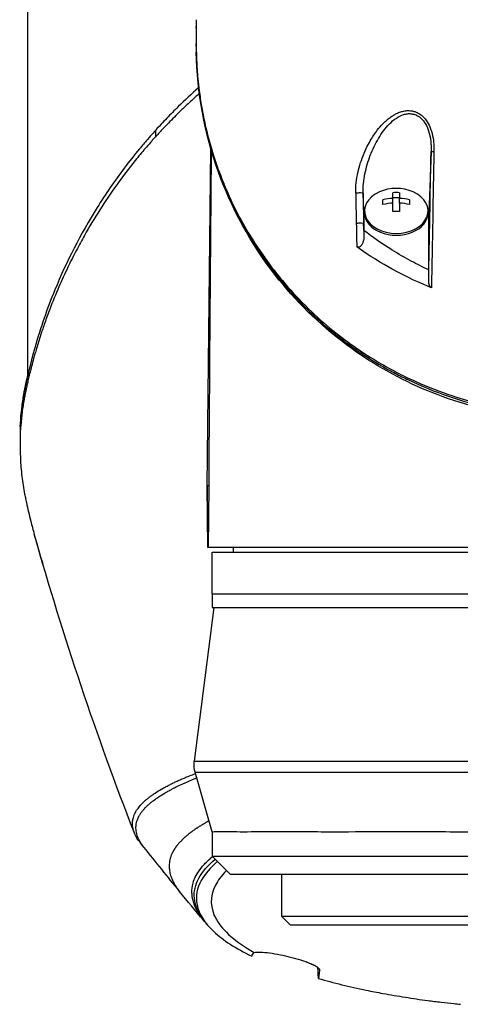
# Model space of a CAD drawing. Header units: millimetres. Extents: x 0 to 4378, y 0 to 2376.
# Tile 145 of 256: x 717 to 765, y 1950 to 2057. Entities that reach past the tile are written whole.
import ezdxf

# ---------------------------------------------------------------- set-up
doc = ezdxf.new("R2010")
doc.units = ezdxf.units.MM
doc.header["$LTSCALE"] = 0.2

# ---------------------------------------------------------------- blocks, each defined once
blk = doc.blocks.new('A$C67cfe5fe')
for p, q in [((-59, -147.58), (-59, -85.2)), ((-40.73, -109.98), (-40.73, -109.81)), ((-40.73, -111.81), (-40.73, -111.65)), ((-40.46, -116.45), (-40.47, -116.45)), ((-40.39, -117.09), (-40.39, -117.09)), ((-45.13, -121.78), (-45.13, -121.07)), ((-20.77, -121.71), (-20.77, -121.71)), ((-15.35, -121.71), (-15.35, -121.71)), ((-22.08, -122.7), (-22.08, -122.7)), ((-39.53, -159.7), (-39.13, -123.11)), ((-39.13, -123.05), (-39.13, -123.04)), ((-39.1, -123.13), (-39.1, -123.14)), ((-15.22, -123.39), (-15.47, -130.12)), ((-15.24, -124.62), (-15.24, -124.62)), ((-14.95, -125.1), (-14.95, -125.1)), ((-22.53, -130.05), (-22.61, -127.91)), ((-19.36, -128.48), (-19.36, -127.87)), ((-18.64, -127.87), (-18.64, -128.48)), ((-20.45, -129.15), (-20.45, -128.63)), ((-19.36, -128.39), (-18.64, -128.39)), ((-19.36, -128.99), (-19.36, -128.48)), ((-19.36, -129.92), (-19.36, -128.99)), ((-18.64, -128.99), (-18.64, -128.48)), ((-18.64, -128.99), (-18.64, -129.92)), ((-17.55, -128.63), (-17.55, -129.15)), ((-22.53, -130.05), (-22.53, -131.78)), ((-22.45, -130.05), (-22.45, -129.84)), ((-15.55, -130.05), (-15.55, -129.84)), ((-15.47, -136.24), (-15.47, -130.12)), ((-22.53, -131.78), (-22.55, -131.2)), ((-22.53, -131.96), (-22.53, -131.78)), ((-59.86, -154.58), (-59.86, -155.28)), ((-39.47, -166.4), (-39.53, -159.7)), ((-39.53, -159.7), (-39.47, -166.4)), ((-39.37, -159.7), (-39.53, -159.7)), ((-39.37, -159.7), (-39.43, -166.4)), ((-39.43, -166.4), (-39.47, -166.4)), ((-39.47, -166.4), (-39.47, -166.4)), ((-0.5, -166.4), (-39.43, -166.4)), ((-36.71, -166.4), (-36.72, -166.9)), ((-39, -166.9), (39, -166.9)), ((-39, -171.4), (-39, -166.9)), ((-39, -171.4), (39, -171.4)), ((-39, -171.4), (39, -171.4)), ((-39, -171.4), (-39, -172.9)), ((-38.82, -172.9), (-40.94, -189.57)), ((-39, -172.9), (39, -172.9)), ((-40.94, -189.57), (-40.94, -189.57)), ((-36.52, -189.57), (-36.52, -189.57)), ((-34.66, -189.57), (-34.66, -189.57)), ((-26.93, -189.57), (-26.93, -189.57)), ((-13.99, -189.57), (-13.99, -189.57)), ((-39, -197.25), (-40.85, -190.77)), ((-46.31, -193.9), (-46.31, -193.9)), ((-39, -197.25), (-39, -199.9)), ((-42.89, -198.84), (-42.89, -198.84)), ((-42.87, -198.81), (-42.87, -198.81)), ((-42.87, -198.81), (-42.87, -198.81)), ((-42.77, -198.69), (-42.77, -198.69)), ((-42.98, -198.96), (-42.98, -198.96)), ((-39, -199.9), (39, -199.9)), ((-37, -201.9), (-39, -199.9)), ((-39.96, -200.91), (-39.96, -200.91)), ((-39.61, -201.15), (-39.61, -201.15)), ((37, -201.9), (-37, -201.9)), ((-31.48, -201.9), (-31.48, -206.4)), ((-40.49, -202.38), (-40.49, -202.38)), ((-40.45, -202.3), (-40.45, -202.3)), ((-40.45, -202.3), (-40.45, -202.3)), ((-42.97, -203.12), (-42.97, -203.12)), ((-42.53, -203.72), (-42.53, -203.72)), ((-31.48, -206.4), (31.47, -206.4)), ((-30.48, -207.4), (-31.48, -206.4)), ((30.47, -207.4), (-30.48, -207.4)), ((-27.34, -212.23), (-27.34, -212.2)), ((-27.45, -213.16), (-27.45, -213.16))]:
    blk.add_line(p, q)
blk.add_arc((-19, -131.91), 4.52, 66.0031, 113.9969)
for centre, major_axis, ratio, start_param, end_param in [((41.88, -111.84), (-82.61, 0.01), 0.707534, 0.001903, 0.013029), ((-23.11, -127.92), (0.5, 0.009), 0.050153, 0.018543, 2.199203), ((-12.78, -174.14), (-17.5, 911.46), 0.010695, 1.519843, 1.523455), ((-19, -129.84), (-3.45, 0), 0.707116, 5.274253, 10.433711), ((-4.75, -173.72), (-17.02, 919.56), 0.018519, 1.520621, 1.524199), ((-19, -130.88), (-4.28, 0), 0.707097, 4.627603, 4.797175), ((-19, -131.65), (-4.5, 0), 0.707097, 4.792943, 5.040089), ((-19, -132.16), (4.5, 0), 0.707097, 1.65135, 1.898497), ((-19, -131.65), (-4.5, 0), 0.707097, 4.384689, 4.631835), ((-19, -132.16), (4.5, 0), 0.707097, 1.243096, 1.490243), ((-19, -130.05), (-3.45, 0), 0.707116, 0, 3.141593), ((-19, -132.93), (4.28, 0), 0.707097, 1.486011, 1.655582), ((-23.05, -131.21), (0.5, 0.009), 0.04658, 0.01854, 2.190561), ((-12.43, -175.07), (-17.88, 931.03), 0.010823, 1.523451, 1.52618), ((-19, -132.67), (-4.7, 0), 0.707107, 5.821616, 5.821671), ((-4.44, -174.47), (-17.32, 935.58), 0.018519, 1.524193, 1.52579), ((-19, -132.67), (-4.7, 0), 0.707107, 3.823518, 3.823523), ((-19, -132.67), (-4.7, 0), 0.707107, 3.714097, 3.714147), ((0, -105.26), (0, 35.29), 0.999657, 2.448888, 2.44889), ((0, -105.26), (0, 35.29), 0.999657, 2.69737, 2.697372), ((-46.01, -183.37), (-9.94, 30.2), 0.127216, 1.89198, 1.891985)]:
    blk.add_ellipse(centre, major_axis=major_axis, ratio=ratio, start_param=start_param, end_param=end_param)
for points, knots in [([(-40.72, -109.08), (-40.73, -109.43), (-40.73, -109.86), (-40.73, -110.51), (-40.73, -110.71), (-40.73, -111.15)], [-0.3053506, -0.3053506, -0.3053506, -0.3053506, -0.1855765, -0.1855765, 0, 0, 0, 0]), ([(-40.73, -111.15), (-40.73, -111.2), (-40.73, -111.26), (-40.73, -111.31), (-40.73, -111.39), (-40.73, -111.46), (-40.73, -111.54), (-40.73, -111.55), (-40.73, -111.57), (-40.73, -111.58)], [0, 0, 0, 0, 0.3844855, 0.3844855, 0.3844855, 0.8996816, 0.8996816, 0.8996816, 1, 1, 1, 1]), ([(-40.73, -111.58), (-40.73, -111.63), (-40.73, -111.67), (-40.73, -111.77), (-40.73, -111.81), (-40.73, -111.95), (-40.73, -112.04), (-40.73, -112.31), (-40.72, -112.5), (-40.71, -112.8), (-40.71, -112.92), (-40.69, -113.54), (-40.66, -114.02), (-40.61, -114.84), (-40.58, -115.16), (-40.51, -115.92), (-40.46, -116.35), (-40.33, -117.36), (-40.24, -117.94), (-40.01, -119.28), (-39.85, -120.04), (-39.44, -121.82), (-39.16, -122.83), (-38.66, -124.41), (-38.46, -124.98), (-38.01, -126.2), (-37.75, -126.85), (-37.33, -127.83), (-37.18, -128.17), (-36.66, -129.29), (-36.27, -130.07), (-35.38, -131.7), (-34.86, -132.57), (-33.68, -134.39), (-33, -135.35), (-31.89, -136.79), (-31.48, -137.28), (-30.28, -138.69), (-29.44, -139.58), (-27.7, -141.27), (-26.82, -142.05), (-25.07, -143.48), (-24.22, -144.12), (-22.55, -145.27), (-21.74, -145.79), (-19.44, -147.14), (-17.89, -147.93), (-15.04, -149.16), (-13.78, -149.63), (-11.49, -150.36), (-10.49, -150.63), (-8.72, -151.05), (-7.94, -151.21), (-5.99, -151.55), (-4.81, -151.71), (-3.01, -151.87), (-2.41, -151.91), (-1.51, -151.95), (-1.21, -151.96), (-0.75, -151.97), (-0.6, -151.97), (-0.38, -151.97), (-0.3, -151.97), (-0.19, -151.97), (-0.15, -151.97), (-0.08, -151.97), (-0.04, -151.97), (0, -151.97)], [-7.729592, -7.729592, -7.729592, -7.729592, -7.71044, -7.71044, -7.69072, -7.69072, -7.65201, -7.65201, -7.574312, -7.574312, -7.522506, -7.522506, -7.315221, -7.315221, -7.177151, -7.177151, -6.993063, -6.993063, -6.7477, -6.7477, -6.420577, -6.420577, -5.984557, -5.984557, -5.735856, -5.735856, -5.451942, -5.451942, -5.300422, -5.300422, -4.9539, -4.9539, -4.557704, -4.557704, -4.105179, -4.105179, -3.863816, -3.863816, -3.40942, -3.40942, -2.98401, -2.98401, -2.611687, -2.611687, -2.28576, -2.28576, -1.715015, -1.715015, -1.28633, -1.28633, -0.964845, -0.964845, -0.723574, -0.723574, -0.36177, -0.36177, -0.180858, -0.180858, -0.090444, -0.090444, -0.045229, -0.045229, -0.022617, -0.022617, -0.011309, -0.011309, -0.000001, -0.000001, -0.000001, -0.000001]), ([(-40.72, -112.59), (-40.64, -117.19), (-39.77, -121.67), (-38.18, -125.9), (-36.53, -130.3), (-34.11, -134.44), (-30.92, -138.12), (-30.87, -138.18), (-30.8, -138.25), (-30.77, -138.29), (-30.74, -138.33), (-30.71, -138.37), (-30.67, -138.4), (-29.77, -139.43), (-28.45, -140.84), (-26.49, -142.5), (-26.03, -142.89), (-25.54, -143.29), (-25.01, -143.7), (-24.36, -144.2), (-23.64, -144.72), (-22.85, -145.25), (-22.14, -145.72), (-21.38, -146.2), (-20.55, -146.68), (-20.14, -146.92), (-19.71, -147.16), (-19.26, -147.4), (-19.04, -147.51), (-18.81, -147.63), (-18.58, -147.75), (-18.35, -147.87), (-18.09, -147.99), (-17.87, -148.1), (-17.84, -148.12), (-17.8, -148.13), (-17.76, -148.15), (-14.78, -149.58), (-11.82, -150.55), (-9.1, -151.16), (-8.72, -151.25), (-8.34, -151.33), (-7.96, -151.4), (-6.71, -151.65), (-5.51, -151.83), (-4.38, -151.95), (-2.76, -152.12), (-1.3, -152.17), (0, -152.18)], [0, 0, 0, 0, 0.2431558, 0.2431558, 0.2431558, 0.4960937, 0.4960937, 0.4960937, 0.4998798, 0.4998798, 0.4998798, 0.5044509, 0.5044509, 0.5044509, 0.625, 0.625, 0.625, 0.6529348, 0.6529348, 0.6529348, 0.6875, 0.6875, 0.6875, 0.71875, 0.71875, 0.71875, 0.734375, 0.734375, 0.734375, 0.7421875, 0.7421875, 0.7421875, 0.75, 0.75, 0.75, 0.7513839, 0.7513839, 0.7513839, 0.8597114, 0.8597114, 0.8597114, 0.875, 0.875, 0.875, 0.9263298, 0.9263298, 0.9263298, 0.9999995, 0.9999995, 0.9999995, 0.9999995]), ([(0, -152.47), (-2.25, -152.45), (-4.51, -152.28), (-10.01, -151.37), (-13.22, -150.4), (-19.17, -147.84), (-21.95, -146.2), (-27.42, -142.13), (-29.99, -139.55), (-34.86, -133.34), (-36.9, -129.53), (-39.85, -121.39), (-40.64, -116.98), (-40.72, -112.6)], [0.000002, 0.000002, 0.000002, 0.000002, 0.674384, 0.674384, 1.694347, 1.694347, 2.755885, 2.755885, 4.060099, 4.060099, 5.739789, 5.739789, 7.576423, 7.576423, 7.576423, 7.576423]), ([(-40.47, -116.46), (-41.23, -117.13), (-41.96, -117.81), (-43.1, -118.93), (-43.51, -119.35), (-44.13, -119.99), (-44.34, -120.21), (-44.87, -120.78), (-45.11, -121.05), (-45.13, -121.07)], [4.7616485, 4.7616485, 4.7616485, 4.7616485, 5.1281714, 5.1281714, 5.349223, 5.349223, 5.4595255, 5.4595255, 5.6414774, 5.6414774, 5.6414774, 5.6414774]), ([(-40.39, -117.09), (-40.47, -117.16), (-40.54, -117.23), (-40.82, -117.48), (-41.02, -117.66), (-41.39, -118), (-41.56, -118.16), (-42.03, -118.6), (-42.33, -118.88), (-43.05, -119.59), (-43.48, -120.02), (-44.11, -120.68), (-44.32, -120.9), (-44.63, -121.23), (-44.73, -121.34), (-44.9, -121.52), (-45.11, -121.76), (-45.13, -121.78)], [-0.2412451, -0.2412451, -0.2412451, -0.2412451, -0.2301745, -0.2301745, -0.2006975, -0.2006975, -0.1749212, -0.1749212, -0.1298113, -0.1298113, -0.0619841, -0.0619841, -0.028133, -0.028133, -0.0112076, -0.0112076, -0.0000006, -0.0000006, -0.0000006, -0.0000006]), ([(-23.4, -127.91), (-23.41, -127.54), (-23.39, -127.16), (-23.35, -126.78), (-23.3, -126.4), (-23.24, -126.02), (-23.16, -125.67), (-23.16, -125.66), (-23.15, -125.65), (-23.15, -125.63), (-23.07, -125.29), (-22.98, -124.94), (-22.87, -124.6), (-22.76, -124.26), (-22.64, -123.94), (-22.51, -123.63), (-22.5, -123.61), (-22.49, -123.59), (-22.48, -123.57), (-22.34, -123.23), (-22.19, -122.9), (-22.02, -122.59), (-21.89, -122.35), (-21.76, -122.12), (-21.61, -121.89), (-21.57, -121.81), (-21.52, -121.73), (-21.47, -121.66), (-21.33, -121.46), (-21.2, -121.26), (-21.06, -121.08), (-20.87, -120.84), (-20.69, -120.63), (-20.47, -120.4), (-20.34, -120.27), (-20.23, -120.16), (-20.1, -120.05), (-20, -119.96), (-19.9, -119.87), (-19.78, -119.77), (-19.64, -119.67), (-19.51, -119.58), (-19.38, -119.5), (-19.34, -119.47), (-19.31, -119.45), (-19.28, -119.43), (-19.19, -119.38), (-19.1, -119.33), (-18.99, -119.27), (-18.83, -119.2), (-18.68, -119.13), (-18.52, -119.08), (-18.46, -119.06), (-18.4, -119.05), (-18.34, -119.03), (-18.26, -119.01), (-18.17, -118.99), (-18.06, -118.97), (-17.99, -118.96), (-17.91, -118.96), (-17.84, -118.95), (-17.67, -118.94), (-17.5, -118.95), (-17.33, -118.97), (-17.23, -118.99), (-17.12, -119.02), (-17, -119.05), (-16.95, -119.07), (-16.89, -119.09), (-16.84, -119.11), (-16.68, -119.18), (-16.53, -119.26), (-16.38, -119.36), (-16.24, -119.47), (-16.1, -119.59), (-15.98, -119.72), (-15.97, -119.73), (-15.96, -119.74), (-15.96, -119.75), (-15.85, -119.87), (-15.74, -120.01), (-15.65, -120.16), (-15.49, -120.4), (-15.37, -120.67), (-15.28, -120.91), (-15.25, -120.99), (-15.22, -121.08), (-15.19, -121.17), (-15.09, -121.49), (-15.01, -121.85), (-14.97, -122.17), (-14.97, -122.2), (-14.96, -122.23), (-14.96, -122.26), (-14.95, -122.36), (-14.94, -122.45), (-14.93, -122.54), (-14.93, -122.63), (-14.92, -122.71), (-14.92, -122.79), (-14.92, -122.8), (-14.92, -122.81), (-14.92, -122.82), (-14.91, -123), (-14.91, -123.17), (-14.92, -123.39)], [0, 0, 0, 0, 0.06061, 0.06061, 0.06061, 0.122541, 0.122541, 0.122541, 0.125, 0.125, 0.125, 0.18804, 0.18804, 0.18804, 0.25, 0.25, 0.25, 0.254168, 0.254168, 0.254168, 0.323919, 0.323919, 0.323919, 0.375, 0.375, 0.375, 0.39207, 0.39207, 0.39207, 0.4375, 0.4375, 0.4375, 0.5, 0.5, 0.5, 0.533908, 0.533908, 0.533908, 0.5625, 0.5625, 0.5625, 0.59375, 0.59375, 0.59375, 0.602455, 0.602455, 0.602455, 0.625, 0.625, 0.625, 0.65625, 0.65625, 0.65625, 0.669312, 0.669312, 0.669312, 0.6875, 0.6875, 0.6875, 0.700546, 0.700546, 0.700546, 0.731289, 0.731289, 0.731289, 0.75, 0.75, 0.75, 0.759109, 0.759109, 0.759109, 0.785061, 0.785061, 0.785061, 0.81088, 0.81088, 0.81088, 0.8125, 0.8125, 0.8125, 0.835978, 0.835978, 0.835978, 0.875, 0.875, 0.875, 0.888263, 0.888263, 0.888263, 0.9375, 0.9375, 0.9375, 0.942362, 0.942362, 0.942362, 0.956225, 0.956225, 0.956225, 0.96875, 0.96875, 0.96875, 0.970886, 0.970886, 0.970886, 1, 1, 1, 1]), ([(-22.61, -127.91), (-22.62, -127.56), (-22.6, -127.21), (-22.56, -126.86), (-22.53, -126.51), (-22.47, -126.16), (-22.4, -125.81), (-22.33, -125.46), (-22.25, -125.12), (-22.15, -124.79), (-22.05, -124.45), (-21.94, -124.13), (-21.82, -123.8), (-21.69, -123.48), (-21.56, -123.17), (-21.41, -122.86), (-21.26, -122.56), (-21.1, -122.25), (-20.93, -121.97), (-20.59, -121.39), (-20.2, -120.86), (-19.74, -120.4), (-19.52, -120.17), (-19.28, -119.96), (-19.02, -119.79), (-18.76, -119.61), (-18.49, -119.47), (-18.2, -119.38), (-18.06, -119.34), (-17.91, -119.3), (-17.77, -119.29), (-17.62, -119.27), (-17.47, -119.28), (-17.32, -119.3), (-17.18, -119.32), (-17.03, -119.35), (-16.89, -119.41), (-16.75, -119.47), (-16.61, -119.54), (-16.49, -119.64), (-16.36, -119.73), (-16.24, -119.84), (-16.14, -119.96), (-16.03, -120.08), (-15.94, -120.22), (-15.85, -120.36), (-15.68, -120.65), (-15.55, -120.96), (-15.45, -121.3), (-15.35, -121.63), (-15.29, -121.98), (-15.26, -122.32), (-15.25, -122.41), (-15.24, -122.5), (-15.23, -122.59), (-15.23, -122.67), (-15.22, -122.76), (-15.22, -122.84)], [0, 0, 0, 0, 0.064564, 0.064564, 0.064564, 0.129128, 0.129128, 0.129128, 0.193692, 0.193692, 0.193692, 0.258256, 0.258256, 0.258256, 0.32282, 0.32282, 0.32282, 0.387384, 0.387384, 0.387384, 0.516513, 0.516513, 0.516513, 0.581077, 0.581077, 0.581077, 0.645641, 0.645641, 0.645641, 0.677923, 0.677923, 0.677923, 0.710205, 0.710205, 0.710205, 0.742487, 0.742487, 0.742487, 0.774769, 0.774769, 0.774769, 0.807051, 0.807051, 0.807051, 0.839333, 0.839333, 0.839333, 0.903897, 0.903897, 0.903897, 0.968461, 0.968461, 0.968461, 0.984602, 0.984602, 0.984602, 1, 1, 1, 1]), ([(-45.13, -121.78), (-45.15, -121.8), (-45.36, -122.03), (-45.52, -122.2), (-45.61, -122.31), (-45.89, -122.63), (-46.08, -122.85), (-46.63, -123.49), (-46.99, -123.92), (-48.04, -125.23), (-48.72, -126.12), (-50.65, -128.8), (-51.82, -130.64), (-53.17, -133.03), (-53.46, -133.57), (-54.06, -134.72), (-54.37, -135.34), (-55.01, -136.66), (-55.33, -137.37), (-55.99, -138.88), (-56.32, -139.7), (-56.82, -141.01), (-57, -141.5), (-57.33, -142.43), (-57.48, -142.87), (-57.78, -143.8), (-57.93, -144.28), (-58.13, -144.96), (-58.18, -145.15), (-58.29, -145.52), (-58.34, -145.7), (-58.47, -146.17), (-58.54, -146.44), (-58.67, -146.94), (-58.73, -147.15), (-58.83, -147.58), (-58.88, -147.79), (-58.96, -148.11), (-58.98, -148.21), (-59.04, -148.46), (-59.08, -148.62), (-59.12, -148.83), (-59.13, -148.88), (-59.15, -148.97), (-59.16, -149.02), (-59.18, -149.1), (-59.19, -149.13), (-59.2, -149.2), (-59.21, -149.25), (-59.24, -149.37), (-59.25, -149.44), (-59.29, -149.62), (-59.31, -149.72), (-59.36, -149.99), (-59.39, -150.15), (-59.45, -150.46), (-59.48, -150.63), (-59.58, -151.28), (-59.65, -151.77), (-59.86, -153.72), (-59.9, -155.19), (-59.79, -157.33), (-59.74, -158), (-59.58, -159.31), (-59.48, -159.95), (-59.33, -160.76), (-59.29, -160.93), (-59.25, -161.15), (-59.24, -161.2), (-59.21, -161.33), (-59.19, -161.42), (-59.03, -162.17), (-58.87, -162.84), (-58.57, -164.01), (-58.44, -164.48), (-58.31, -164.95)], [-8.505803, -8.505803, -8.505803, -8.505803, -8.494785, -8.494785, -8.478063, -8.478063, -8.444627, -8.444627, -8.377752, -8.377752, -8.243883, -8.243883, -7.976301, -7.976301, -7.899894, -7.899894, -7.812617, -7.812617, -7.713811, -7.713811, -7.601206, -7.601206, -7.533204, -7.533204, -7.472897, -7.472897, -7.406802, -7.406802, -7.380659, -7.380659, -7.356701, -7.356701, -7.315971, -7.315971, -7.284981, -7.284981, -7.253286, -7.253286, -7.239037, -7.239037, -7.215436, -7.215436, -7.206289, -7.206289, -7.198131, -7.198131, -7.189482, -7.189482, -7.169747, -7.169747, -7.137337, -7.137337, -7.092372, -7.092372, -7.023785, -7.023785, -6.954937, -6.954937, -6.744242, -6.744242, -6.117798, -6.117798, -5.832068, -5.832068, -5.558694, -5.558694, -5.484409, -5.484409, -5.462186, -5.462186, -5.424226, -5.424226, -5.133135, -5.133135, -4.933815, -4.933815, -4.933815, -4.933815]), ([(-45.13, -121.07), (-45.17, -121.12), (-45.54, -121.52), (-46.32, -122.42), (-46.61, -122.76), (-47.46, -123.79), (-48.01, -124.48), (-49.59, -126.59), (-50.58, -128.02), (-53.3, -132.37), (-54.83, -135.37), (-56.92, -140.46), (-57.63, -142.52), (-58.81, -146.63), (-59.13, -148.16), (-59.26, -148.77), (-59.28, -148.87), (-59.37, -149.3), (-59.43, -149.62), (-59.69, -151.24), (-59.82, -152.54), (-59.86, -154.09), (-59.86, -154.33), (-59.86, -154.58)], [0.000001, 0.000001, 0.000001, 0.000001, 0.0209992, 0.0209992, 0.0336204, 0.0336204, 0.0588534, 0.0588534, 0.10929, 0.10929, 0.2101393, 0.2101393, 0.2773865, 0.2773865, 0.3432593, 0.3432593, 0.3572552, 0.3572552, 0.400141, 0.400141, 0.5721057, 0.5721057, 0.60461, 0.60461, 0.60461, 0.60461]), ([(-15.47, -130.12), (-15.47, -130.04), (-15.47, -129.95), (-15.48, -129.86), (-15.5, -129.69), (-15.54, -129.53), (-15.61, -129.36), (-15.62, -129.33), (-15.63, -129.31), (-15.64, -129.28)], [0.0000002, 0.0000002, 0.0000002, 0.0000002, 0.0322579, 0.0322579, 0.0322579, 0.096774, 0.096774, 0.096774, 0.1079886, 0.1079886, 0.1079886, 0.1079886]), ([(-15.47, -136.24), (-16.12, -135.94), (-16.76, -135.63), (-17.37, -135.29), (-18.08, -134.91), (-18.77, -134.51), (-19.44, -134.09), (-19.46, -134.08), (-19.48, -134.07), (-19.5, -134.06), (-20.56, -133.4), (-21.57, -132.7), (-22.53, -131.96)], [0.0000092, 0.0000092, 0.0000092, 0.0000092, 0.2496691, 0.2496691, 0.2496691, 0.5366951, 0.5366951, 0.5366951, 0.5448948, 0.5448948, 0.5448948, 1, 1, 1, 1]), ([(-22.53, -131.96), (-22.53, -132.08), (-22.53, -132.21), (-22.53, -132.45), (-22.53, -132.57), (-22.53, -132.69)], [-0.08689932, -0.08689932, -0.08689932, -0.08689932, -0.04352603, -0.04352603, -0.00023242, -0.00023242, -0.00023242, -0.00023242]), ([(-22.53, -132.69), (-22.53, -132.8), (-22.54, -132.92), (-22.59, -133.16), (-22.63, -133.28), (-22.73, -133.49), (-22.78, -133.57), (-22.88, -133.67), (-22.92, -133.71), (-23.01, -133.76), (-23.05, -133.77), (-23.12, -133.78), (-23.16, -133.78), (-23.21, -133.78), (-23.23, -133.77), (-23.26, -133.76), (-23.28, -133.75), (-23.3, -133.74)], [0.000232, 0.000232, 0.000232, 0.000232, 0.0359808, 0.0359808, 0.0704873, 0.0704873, 0.0988763, 0.0988763, 0.1227668, 0.1227668, 0.1415958, 0.1415958, 0.1576899, 0.1576899, 0.1672569, 0.1672569, 0.176809, 0.176809, 0.176809, 0.176809]), ([(-15.18, -138.18), (-16.29, -137.74), (-17.8, -137.06), (-20.55, -135.55), (-21.91, -134.74), (-23.3, -133.74)], [0.0000029, 0.0000029, 0.0000029, 0.0000029, 0.3832328, 0.3832328, 0.6375563, 0.6375563, 0.6375563, 0.6375563]), ([(-15.48, -137.49), (-15.48, -137.28), (-15.48, -137.07), (-15.47, -136.66), (-15.47, -136.45), (-15.47, -136.24)], [-0.1435857, -0.1435857, -0.1435857, -0.1435857, -0.0718018, -0.0718018, -0.0000074, -0.0000074, -0.0000074, -0.0000074]), ([(-15.18, -138.18), (-15.21, -138.17), (-15.23, -138.15), (-15.27, -138.11), (-15.3, -138.09), (-15.35, -138.01), (-15.39, -137.95), (-15.46, -137.76), (-15.48, -137.62), (-15.48, -137.49)], [0, 0, 0, 0, 0.00895126, 0.00895126, 0.01944765, 0.01944765, 0.04220813, 0.04220813, 0.0762287, 0.0762287, 0.0762287, 0.0762287]), ([(-59.83, -153.24), (-59.81, -152.76), (-59.77, -152.29), (-59.7, -151.57), (-59.67, -151.31), (-59.58, -150.56), (-59.5, -150.06), (-59.39, -149.4), (-59.36, -149.25), (-59.31, -148.99), (-59.28, -148.88), (-59.24, -148.67), (-59.22, -148.57), (-59.17, -148.36), (-59.15, -148.25), (-59.09, -147.96), (-59.04, -147.77), (-59, -147.58)], [0.38122644, 0.38122644, 0.38122644, 0.38122644, 0.39286132, 0.39286132, 0.39920609, 0.39920609, 0.41157418, 0.41157418, 0.41534345, 0.41534345, 0.41813977, 0.41813977, 0.42071377, 0.42071377, 0.42314411, 0.42314411, 0.42758725, 0.42758725, 0.42758725, 0.42758725]), ([(-40.85, -190.77), (-40.94, -190.45), (-40.98, -190.12), (-40.96, -189.72), (-40.95, -189.64), (-40.94, -189.57)], [0, 0, 0, 0, 0.0981981, 0.0981981, 0.1210621, 0.1210621, 0.1210621, 0.1210621]), ([(-40.94, -189.57), (-40.94, -189.57), (-40.94, -189.57), (-40.93, -189.57), (-40.89, -189.57), (-40.65, -189.57), (-40.23, -189.57), (-39.8, -189.57), (-39.18, -189.57), (-38.4, -189.57), (-37.61, -189.57), (-36.65, -189.57), (-35.52, -189.57), (-34.39, -189.57), (-33.08, -189.57), (-31.64, -189.57), (-30.2, -189.57), (-28.62, -189.57), (-26.91, -189.57), (-25.19, -189.57), (-23.33, -189.57), (-21.4, -189.57), (-18, -189.57), (-14.3, -189.57), (-10.42, -189.57)], [-0.5034941, -0.5034941, -0.5034941, -0.5034941, -0.4959406, -0.4959406, -0.4959406, -0.4320026, -0.4320026, -0.4320026, -0.3680646, -0.3680646, -0.3680646, -0.3041266, -0.3041266, -0.3041266, -0.2401886, -0.2401886, -0.2401886, -0.1762506, -0.1762506, -0.1762506, -0.1123126, -0.1123126, -0.1123126, 0, 0, 0, 0]), ([(-46.81, -198.42), (-46.88, -198.33), (-46.95, -198.24), (-47.02, -198.15), (-47.22, -197.86), (-47.37, -197.58), (-47.48, -197.29), (-47.52, -197.16), (-47.56, -197.03), (-47.59, -196.9), (-47.6, -196.87), (-47.64, -196.71), (-47.65, -196.43), (-47.65, -196.36), (-47.65, -196.29), (-47.64, -196.21), (-47.64, -196.14), (-47.63, -196.07), (-47.62, -196), (-47.6, -195.87), (-47.57, -195.72), (-47.52, -195.57), (-47.5, -195.53), (-47.49, -195.49), (-47.47, -195.46), (-47.46, -195.42), (-47.45, -195.39), (-47.43, -195.35), (-47.42, -195.32), (-47.4, -195.28), (-47.38, -195.24), (-47.36, -195.21), (-47.35, -195.17), (-47.33, -195.14), (-47.32, -195.12), (-47.31, -195.11), (-47.3, -195.1), (-47.29, -195.07), (-47.28, -195.05), (-47.27, -195.03), (-47.24, -195), (-47.22, -194.96), (-47.2, -194.92), (-47.15, -194.85), (-47.11, -194.78), (-47.05, -194.71), (-47, -194.64), (-46.95, -194.57), (-46.89, -194.5), (-46.83, -194.43), (-46.77, -194.36), (-46.7, -194.29), (-46.64, -194.22), (-46.57, -194.15), (-46.5, -194.08), (-46.42, -194.01), (-46.35, -193.94), (-46.27, -193.87), (-46.23, -193.83), (-46.19, -193.8), (-46.15, -193.76), (-46.11, -193.73), (-46.07, -193.69), (-46.02, -193.66), (-45.93, -193.59), (-45.85, -193.52), (-45.76, -193.45), (-45.66, -193.38), (-45.57, -193.31), (-45.47, -193.25), (-45.37, -193.17), (-45.27, -193.1), (-45.17, -193.04), (-44.92, -192.88), (-44.7, -192.74), (-44.52, -192.63), (-44.48, -192.61), (-44.44, -192.59), (-44.41, -192.57), (-44.35, -192.53), (-44.29, -192.5), (-44.23, -192.47), (-44.21, -192.46), (-44.19, -192.45), (-44.16, -192.43), (-44.1, -192.4), (-44.04, -192.37), (-43.98, -192.33), (-43.92, -192.3), (-43.86, -192.27), (-43.79, -192.23), (-43.73, -192.2), (-43.67, -192.17), (-43.6, -192.14), (-43.54, -192.1), (-43.47, -192.07), (-43.41, -192.04), (-43.27, -191.97), (-43.14, -191.91), (-43, -191.84), (-42.86, -191.78), (-42.73, -191.71), (-42.58, -191.65), (-42.43, -191.58), (-42.28, -191.51), (-42.14, -191.46), (-42, -191.4), (-41.89, -191.35), (-41.77, -191.3), (-41.56, -191.22), (-41.35, -191.13), (-41.13, -191.05), (-41.04, -191.01), (-40.93, -190.97), (-40.81, -190.93)], [0.2611024, 0.2611024, 0.2611024, 0.2611024, 0.2722194, 0.2722194, 0.2722194, 0.3061939, 0.3061939, 0.3061939, 0.3214286, 0.3214286, 0.3214286, 0.3561007, 0.3561007, 0.3561007, 0.3640242, 0.3640242, 0.3640242, 0.3707908, 0.3707908, 0.3707908, 0.3822485, 0.3822485, 0.3822485, 0.384892, 0.384892, 0.384892, 0.3872793, 0.3872793, 0.3872793, 0.389664, 0.389664, 0.389664, 0.3919728, 0.3919728, 0.3919728, 0.3928571, 0.3928571, 0.3928571, 0.3950633, 0.3950633, 0.3950633, 0.39875, 0.39875, 0.39875, 0.4063746, 0.4063746, 0.4063746, 0.4143757, 0.4143757, 0.4143757, 0.4228152, 0.4228152, 0.4228152, 0.4317742, 0.4317742, 0.4317742, 0.4413625, 0.4413625, 0.4413625, 0.4464286, 0.4464286, 0.4464286, 0.4493381, 0.4493381, 0.4493381, 0.4554945, 0.4554945, 0.4554945, 0.4622248, 0.4622248, 0.4622248, 0.4697277, 0.4697277, 0.4697277, 0.4888334, 0.4888334, 0.4888334, 0.492689, 0.492689, 0.492689, 0.5, 0.5, 0.5, 0.5015459, 0.5015459, 0.5015459, 0.5055212, 0.5055212, 0.5055212, 0.5094966, 0.5094966, 0.5094966, 0.5134719, 0.5134719, 0.5134719, 0.5174473, 0.5174473, 0.5174473, 0.525398, 0.525398, 0.525398, 0.5333487, 0.5333487, 0.5333487, 0.5412994, 0.5412994, 0.5412994, 0.5492501, 0.5492501, 0.5492501, 0.5625, 0.5625, 0.5625, 0.5721056, 0.5721056, 0.5721056, 0.5721056]), ([(-40.85, -190.77), (-40.85, -190.77), (-40.85, -190.77), (-40.84, -190.77), (-40.83, -190.77), (-40.79, -190.77), (-40.74, -190.77), (-40.46, -190.77), (-39.64, -190.77), (-38.91, -190.77), (-38.72, -190.77), (-38.54, -190.77), (-38.37, -190.77), (-37.8, -190.77), (-37.23, -190.77), (-36.76, -190.77), (-36.19, -190.77), (-35.77, -190.77), (-35.56, -190.77), (-34.04, -190.77), (-32.76, -190.77), (-32.15, -190.77), (-31.97, -190.77), (-31.84, -190.77), (-31.78, -190.77), (-31.3, -190.77), (-30.59, -190.77), (-29.57, -190.77), (-28.24, -190.77), (-27.38, -190.77), (-27.15, -190.77), (-27.02, -190.77), (-26.89, -190.77), (-26.76, -190.77), (-25.19, -190.77), (-23.51, -190.77), (-21.77, -190.77), (-20.22, -190.77), (-18.25, -190.77), (-15.83, -190.77), (-15.03, -190.77), (-13.97, -190.77), (-12.63, -190.77), (-11.69, -190.77), (-10.62, -190.77), (-9.41, -190.77)], [-0.5075968, -0.5075968, -0.5075968, -0.5075968, -0.5, -0.5, -0.5, -0.4848641, -0.4848641, -0.4848641, -0.3973591, -0.3973591, -0.3973591, -0.375, -0.375, -0.375, -0.3465594, -0.3465594, -0.3465594, -0.3125, -0.3125, -0.3125, -0.2645883, -0.2645883, -0.2645883, -0.25, -0.25, -0.25, -0.21875, -0.21875, -0.21875, -0.1875, -0.1875, -0.1875, -0.1826751, -0.1826751, -0.1826751, -0.125, -0.125, -0.125, -0.0625, -0.0625, -0.0625, -0.0258077, -0.0258077, -0.0258077, 0, 0, 0, 0]), ([(-46.42, -198.91), (-46.55, -198.75), (-46.64, -198.62), (-46.71, -198.51), (-46.85, -198.3), (-46.95, -198.11), (-47.02, -197.95), (-47.2, -197.53), (-47.22, -197.31), (-47.22, -197.3), (-47.26, -197.1), (-47.28, -196.9), (-47.27, -196.7), (-47.27, -196.63), (-47.26, -196.56), (-47.25, -196.49), (-47.25, -196.46), (-47.24, -196.43), (-47.24, -196.39), (-47.22, -196.28), (-47.19, -196.18), (-47.16, -196.08), (-47.11, -195.91), (-47.05, -195.78), (-47.01, -195.68), (-46.99, -195.65), (-46.98, -195.62), (-46.96, -195.59), (-46.94, -195.55), (-46.91, -195.51), (-46.89, -195.46), (-46.87, -195.42), (-46.84, -195.38), (-46.82, -195.34), (-46.79, -195.31), (-46.77, -195.27), (-46.74, -195.23), (-46.68, -195.15), (-46.63, -195.07), (-46.56, -194.99), (-46.5, -194.91), (-46.43, -194.83), (-46.36, -194.75), (-46.29, -194.67), (-46.22, -194.59), (-46.14, -194.51), (-46.06, -194.44), (-45.97, -194.36), (-45.89, -194.28), (-45.85, -194.25), (-45.81, -194.22), (-45.78, -194.18), (-45.76, -194.17), (-45.71, -194.12), (-45.61, -194.05), (-45.57, -194.01), (-45.52, -193.98), (-45.47, -193.93), (-45.42, -193.9), (-45.37, -193.86), (-45.31, -193.82), (-45.22, -193.75), (-45.12, -193.67), (-44.99, -193.59), (-44.89, -193.52), (-44.78, -193.44), (-44.65, -193.36), (-44.54, -193.29), (-44.42, -193.21), (-44.29, -193.13), (-44.17, -193.06), (-44.04, -192.98), (-43.9, -192.91), (-43.84, -192.87), (-43.77, -192.83), (-43.7, -192.79), (-43.64, -192.76), (-43.57, -192.72), (-43.5, -192.68), (-43.4, -192.63), (-43.3, -192.57), (-43.19, -192.52), (-43.15, -192.5), (-43.11, -192.48), (-43.07, -192.46), (-43.01, -192.43), (-42.93, -192.39), (-42.85, -192.35), (-42.78, -192.32), (-42.71, -192.28), (-42.63, -192.24), (-42.36, -192.12), (-42.05, -191.97), (-41.67, -191.81), (-41.38, -191.69), (-41.04, -191.55), (-40.67, -191.41)], [-0.7598154, -0.7598154, -0.7598154, -0.7598154, -0.7397959, -0.7397959, -0.7397959, -0.7270957, -0.7270957, -0.7270957, -0.6938776, -0.6938776, -0.6938776, -0.6711853, -0.6711853, -0.6711853, -0.6632653, -0.6632653, -0.6632653, -0.660435, -0.660435, -0.660435, -0.6505867, -0.6505867, -0.6505867, -0.6326531, -0.6326531, -0.6326531, -0.6289844, -0.6289844, -0.6289844, -0.6238469, -0.6238469, -0.6238469, -0.6187644, -0.6187644, -0.6187644, -0.613735, -0.613735, -0.613735, -0.6038292, -0.6038292, -0.6038292, -0.5941176, -0.5941176, -0.5941176, -0.5845891, -0.5845891, -0.5845891, -0.5752338, -0.5752338, -0.5752338, -0.5714286, -0.5714286, -0.5714286, -0.5537049, -0.5537049, -0.5537049, -0.546114, -0.546114, -0.546114, -0.5401196, -0.5401196, -0.5401196, -0.5304683, -0.5304683, -0.5304683, -0.5225505, -0.5225505, -0.5225505, -0.515673, -0.515673, -0.515673, -0.5095094, -0.5095094, -0.5095094, -0.5066344, -0.5066344, -0.5066344, -0.5038748, -0.5038748, -0.5038748, -0.5, -0.5, -0.5, -0.4956655, -0.4956655, -0.4956655, -0.4883425, -0.4883425, -0.4883425, -0.4818339, -0.4818339, -0.4818339, -0.4605542, -0.4605542, -0.4605542, -0.4441475, -0.4441475, -0.4441475, -0.4441475]), ([(-39.34, -196.07), (-39.37, -196.09), (-39.49, -196.15), (-39.63, -196.23), (-39.77, -196.31), (-39.88, -196.38), (-39.99, -196.44), (-40.09, -196.5), (-40.19, -196.56), (-40.29, -196.62), (-40.39, -196.69), (-40.49, -196.75), (-40.58, -196.81), (-40.77, -196.94), (-40.99, -197.08), (-41.22, -197.25), (-41.39, -197.38), (-41.53, -197.49), (-41.63, -197.57), (-41.71, -197.64), (-41.79, -197.7), (-41.86, -197.77), (-41.93, -197.82), (-41.99, -197.88), (-42.07, -197.95), (-42.17, -198.04), (-42.26, -198.13), (-42.34, -198.22), (-42.42, -198.29), (-42.49, -198.37), (-42.57, -198.45), (-42.65, -198.54), (-42.71, -198.62), (-42.78, -198.7), (-42.84, -198.77), (-42.89, -198.84), (-42.93, -198.89), (-42.97, -198.95), (-43.01, -199.01), (-43.05, -199.07), (-43.1, -199.14), (-43.14, -199.2), (-43.18, -199.27), (-43.22, -199.34), (-43.26, -199.42), (-43.31, -199.5), (-43.35, -199.6), (-43.4, -199.71), (-43.46, -199.83), (-43.5, -199.96), (-43.54, -200.1), (-43.58, -200.24), (-43.61, -200.37), (-43.64, -200.55), (-43.66, -200.77), (-43.67, -201.05), (-43.65, -201.32), (-43.61, -201.59), (-43.53, -201.95), (-43.39, -202.35), (-43.2, -202.72), (-43.06, -202.97), (-42.96, -203.13), (-42.88, -203.26), (-42.81, -203.36), (-42.74, -203.45), (-42.67, -203.55), (-42.59, -203.65), (-42.55, -203.7), (-42.53, -203.72)], [4.893266, 4.893266, 4.893266, 4.893266, 4.919017, 4.970333, 4.995991, 5.021661, 5.047334, 5.073, 5.098649, 5.124305, 5.149964, 5.175621, 5.201274, 5.226926, 5.329539, 5.38084, 5.432135, 5.483441, 5.50909, 5.534736, 5.560385, 5.586037, 5.611685, 5.628685, 5.655602, 5.691681, 5.736923, 5.762978, 5.791319, 5.821949, 5.854877, 5.890095, 5.927601, 5.947216, 5.988791, 6.007971, 6.028313, 6.049818, 6.07247, 6.096306, 6.121329, 6.147367, 6.174316, 6.202323, 6.231482, 6.261792, 6.293243, 6.344979, 6.38969, 6.438143, 6.490327, 6.546228, 6.597949, 6.642575, 6.741736, 6.851486, 6.95133, 7.051027, 7.150578, 7.349255, 7.493538, 7.558832, 7.619584, 7.67579, 7.7022, 7.727484, 7.774647, 7.81729, 7.834107, 7.834107, 7.834107, 7.834107]), ([(-39, -197.25), (-39, -197.25), (-38.99, -197.24), (-38.92, -197.24), (-38.85, -197.24), (-38.68, -197.23), (-38.59, -197.23), (-38.25, -197.22), (-37.93, -197.22), (-37.18, -197.22), (-36.78, -197.23), (-35.86, -197.24), (-35.34, -197.24), (-33.98, -197.23), (-33.1, -197.22), (-31.56, -197.21), (-30.95, -197.21), (-29.33, -197.22), (-28.27, -197.23), (-25.26, -197.25), (-23.21, -197.23), (-18.54, -197.21), (-15.9, -197.23), (-12.14, -197.24), (-11.13, -197.24), (-8.39, -197.24), (-6.63, -197.24), (-4.36, -197.24), (-3.85, -197.24), (-2.73, -197.24), (-2.12, -197.24), (-0.86, -197.24), (-0.21, -197.24), (0.84, -197.24), (1.24, -197.24), (1.78, -197.24), (1.92, -197.24), (3.42, -197.24), (4.78, -197.23), (10.45, -197.21), (14.62, -197.25), (19.81, -197.22), (21.11, -197.21), (23.15, -197.21), (23.93, -197.21), (26.84, -197.23), (28.81, -197.25), (31.77, -197.22), (32.88, -197.21), (34.84, -197.22), (35.68, -197.23), (37.04, -197.24), (37.57, -197.24), (38.26, -197.24), (38.48, -197.24), (38.82, -197.24), (38.92, -197.24), (38.99, -197.24), (39, -197.24), (39, -197.24)], [-18.187613, -18.187613, -18.187613, -18.187613, -18.013356, -18.013356, -17.752865, -17.752865, -17.569307, -17.569307, -17.129255, -17.129255, -16.762146, -16.762146, -16.387459, -16.387459, -15.882593, -15.882593, -15.586977, -15.586977, -15.126345, -15.126345, -14.357922, -14.357922, -13.491729, -13.491729, -13.178557, -13.178557, -12.649887, -12.649887, -12.498415, -12.498415, -12.318089, -12.318089, -12.124815, -12.124815, -12.007373, -12.007373, -11.964756, -11.964756, -11.555527, -11.555527, -10.242526, -10.242526, -9.787003, -9.787003, -9.494757, -9.494757, -8.658648, -8.658648, -8.069674, -8.069674, -7.481399, -7.481399, -6.943069, -6.943069, -6.570845, -6.570845, -6.198458, -6.198458, -6.048973, -6.048973, -6.048973, -6.048973]), ([(-39.85, -206.95), (-39.98, -206.8), (-40.1, -206.64), (-40.22, -206.47), (-40.27, -206.4), (-40.32, -206.33), (-40.36, -206.26), (-40.91, -205.43), (-41.01, -204.92), (-41.06, -204.76), (-41.07, -204.72), (-41.07, -204.7), (-41.07, -204.7), (-41.11, -204.58), (-41.13, -204.45), (-41.15, -204.31), (-41.16, -204.27), (-41.17, -204.23), (-41.17, -204.19), (-41.18, -204.07), (-41.19, -203.98), (-41.19, -203.91), (-41.2, -203.72), (-41.2, -203.46), (-41.14, -203.13), (-41.06, -202.69), (-40.94, -202.43), (-40.9, -202.36), (-40.81, -202.12), (-40.67, -201.87), (-40.49, -201.6), (-40.31, -201.33), (-40.1, -201.06), (-39.86, -200.8), (-39.85, -200.79), (-39.71, -200.63), (-39.4, -200.34), (-39.3, -200.24), (-39.17, -200.13), (-39.02, -200), (-39, -199.98), (-38.98, -199.96), (-38.95, -199.95)], [-0.83858, -0.83858, -0.83858, -0.83858, -0.8200156, -0.8200156, -0.8200156, -0.8125, -0.8125, -0.8125, -0.7620675, -0.7620675, -0.7620675, -0.75, -0.75, -0.75, -0.734375, -0.734375, -0.734375, -0.7307388, -0.7307388, -0.7307388, -0.71875, -0.71875, -0.71875, -0.6875, -0.6875, -0.6875, -0.65625, -0.65625, -0.65625, -0.625, -0.625, -0.625, -0.59375, -0.59375, -0.59375, -0.5702728, -0.5702728, -0.5702728, -0.5625, -0.5625, -0.5625, -0.5608761, -0.5608761, -0.5608761, -0.5608761]), ([(-39.66, -207.18), (-40.42, -206.28), (-40.85, -205.36), (-40.93, -204.44), (-41.06, -202.99), (-40.26, -201.57), (-38.66, -200.24)], [0.1452029, 0.1452029, 0.1452029, 0.1452029, 0.2500082, 0.2500082, 0.2500082, 0.4167479, 0.4167479, 0.4167479, 0.4167479]), ([(-38.42, -200.48), (-38.46, -200.52), (-38.51, -200.56), (-39.74, -201.64), (-41.04, -203.23), (-40.43, -206.17), (-39.81, -207.15), (-37.82, -209.02), (-36.43, -209.92), (-34.69, -210.75)], [-4.020705, -4.020705, -4.020705, -4.020705, -3.945591, -3.945591, -1.974095, -1.974095, -0.987299, -0.987299, -0.000001, -0.000001, -0.000001, -0.000001]), ([(-37.44, -201.46), (-37.99, -202.02), (-38.38, -202.55), (-39.29, -204.3), (-39.24, -205.56), (-37.81, -208.03), (-36.43, -209.23), (-34.42, -210.34)], [-3.022599, -3.022599, -3.022599, -3.022599, -2.514487, -2.514487, -1.264317, -1.264317, -0.000001, -0.000001, -0.000001, -0.000001]), ([(-39.66, -207.18), (-39.66, -207.18), (-39.66, -207.17), (-39.66, -207.17), (-39.66, -207.17), (-39.66, -207.17), (-39.66, -207.17), (-39.66, -207.17), (-39.66, -207.17), (-39.66, -207.17), (-39.67, -207.17), (-39.67, -207.16), (-39.67, -207.16), (-39.69, -207.14), (-39.7, -207.12), (-39.75, -207.07), (-39.78, -207.03), (-39.82, -206.98), (-39.82, -206.98), (-39.83, -206.97), (-39.84, -206.97), (-39.84, -206.96), (-39.84, -206.96), (-39.84, -206.96), (-39.84, -206.96), (-39.84, -206.95), (-39.84, -206.95), (-39.85, -206.95)], [0, 0, 0, 0, 0.00067499, 0.00067499, 0.00085961, 0.00085961, 0.00109197, 0.00109197, 0.00129866, 0.00129866, 0.00191874, 0.00191874, 0.00377898, 0.00377898, 0.0093597, 0.0093597, 0.02610185, 0.02610185, 0.02864801, 0.02864801, 0.0299211, 0.0299211, 0.03055764, 0.03055764, 0.03087591, 0.03087591, 0.03119582, 0.03119582, 0.03119582, 0.03119582]), ([(-34.69, -210.75), (-34.67, -210.68), (-34.64, -210.61), (-34.55, -210.48), (-34.49, -210.41), (-34.42, -210.34)], [-0.1210449, -0.1210449, -0.1210449, -0.1210449, -0.0602153, -0.0602153, -0.000001, -0.000001, -0.000001, -0.000001]), ([(-34.42, -210.34), (-34.26, -210.31), (-34.03, -210.3), (-33.47, -210.32), (-33.14, -210.35), (-32.41, -210.45), (-32.01, -210.51), (-31.22, -210.67), (-30.86, -210.75), (-30.11, -210.94), (-29.75, -211.04), (-29.11, -211.24), (-28.84, -211.34), (-28.38, -211.52), (-28.19, -211.6), (-27.84, -211.77), (-27.7, -211.85), (-27.51, -211.98), (-27.45, -212.04), (-27.36, -212.14), (-27.34, -212.19), (-27.34, -212.23)], [-1.150602, -1.150602, -1.150602, -1.150602, -0.989, -0.989, -0.83662, -0.83662, -0.693755, -0.693755, -0.577855, -0.577855, -0.462354, -0.462354, -0.364163, -0.364163, -0.273382, -0.273382, -0.170776, -0.170776, -0.089061, -0.089061, -0.000001, -0.000001, -0.000001, -0.000001]), ([(-27.72, -211.84), (-27.78, -211.81), (-27.85, -211.79), (-27.95, -211.74), (-27.99, -211.72), (-28.08, -211.68), (-28.14, -211.66), (-28.27, -211.6), (-28.34, -211.57), (-28.51, -211.49), (-28.61, -211.44), (-28.73, -211.39), (-28.76, -211.37), (-28.79, -211.36)], [0.0206486, 0.0206486, 0.0206486, 0.0206486, 0.0429228, 0.0429228, 0.057239, 0.057239, 0.0747684, 0.0747684, 0.0970836, 0.0970836, 0.1275598, 0.1275598, 0.1383662, 0.1383662, 0.1383662, 0.1383662]), ([(-27.45, -213.16), (-27.46, -212.96), (-27.47, -212.75), (-27.49, -212.36), (-27.5, -212.17), (-27.51, -211.99)], [-0.4140683, -0.4140683, -0.4140683, -0.4140683, -0.2070418, -0.2070418, -0.0225396, -0.0225396, -0.0225396, -0.0225396]), ([(-27.45, -213.18), (-27.46, -212.98), (-27.47, -212.78), (-27.49, -212.38), (-27.5, -212.18), (-27.51, -211.99)], [0.000001, 0.000001, 0.000001, 0.000001, 0.2015129, 0.2015129, 0.3930326, 0.3930326, 0.3930326, 0.3930326]), ([(-27.34, -212.23), (-27.36, -212.45), (-27.38, -212.63), (-27.41, -212.95), (-27.43, -213.08), (-27.45, -213.18)], [0.000001, 0.000001, 0.000001, 0.000001, 0.476483, 0.476483, 0.9337115, 0.9337115, 0.9337115, 0.9337115]), ([(-27.45, -213.18), (-26.63, -213.41), (-25.79, -213.64), (-24.06, -214.06), (-23.17, -214.26), (-21.67, -214.57), (-21.06, -214.69), (-19.65, -214.95), (-18.83, -215.08), (-17.21, -215.34), (-16.4, -215.46), (-15.1, -215.63), (-14.61, -215.69), (-13.66, -215.81), (-13.2, -215.86), (-12.51, -215.93), (-12.28, -215.96), (-12.04, -215.98)], [0.000001, 0.000001, 0.000001, 0.000001, 0.329785, 0.329785, 0.655784, 0.655784, 0.869551, 0.869551, 1.1471, 1.1471, 1.413768, 1.413768, 1.572185, 1.572185, 1.716378, 1.716378, 1.789039, 1.789039, 1.789039, 1.789039])]:
    blk.add_open_spline(points, degree=3, knots=knots)
for points in [[(-40.73, -110), (-40.73, -109.99), (-40.73, -109.99), (-40.73, -109.98)], [(-40.73, -110), (-40.73, -110.12), (-40.73, -110.23), (-40.73, -110.34)], [(-40.73, -111.94), (-40.73, -111.9), (-40.73, -111.85), (-40.73, -111.81)], [(-40.72, -112.6), (-40.72, -112.6), (-40.72, -112.59), (-40.72, -112.59)], [(-15.22, -122.84), (-15.21, -123.02), (-15.22, -123.2), (-15.22, -123.39)], [(-39.1, -123.2), (-39.2, -134.88), (-39.29, -147.05), (-39.37, -159.7)], [(-15.48, -137.49), (-15.39, -132.79), (-15.31, -128.09), (-15.22, -123.39)], [(-15.22, -123.39), (-15.21, -123.39), (-15.08, -123.39), (-14.92, -123.39)], [(-14.92, -123.39), (-15, -128.32), (-15.09, -133.25), (-15.18, -138.18)], [(-22.36, -129.28), (-22.47, -129.53), (-22.53, -129.79), (-22.53, -130.05)], [(-47.48, -197.29), (-51.5, -186.91), (-55.16, -176.1), (-58.31, -164.95)], [(-57.36, -168.23), (-57.66, -167.22), (-57.99, -166.1), (-58.25, -165.17)], [(-40.85, -190.77), (-40.85, -190.77), (-40.85, -190.77), (-40.85, -190.77)], [(-46.42, -198.91), (-46.55, -198.75), (-46.68, -198.59), (-46.81, -198.42)], [(-42.53, -203.72), (-43.83, -202.13), (-45.12, -200.53), (-46.42, -198.91)], [(-39.92, -206.86), (-40.81, -205.83), (-41.67, -204.79), (-42.53, -203.72)], [(-39.66, -207.18), (-39.66, -207.18), (-39.66, -207.18), (-39.66, -207.18)], [(-39.48, -207.39), (-39.54, -207.32), (-39.6, -207.25), (-39.66, -207.18)], [(-34.42, -210.34), (-34.43, -210.36), (-34.44, -210.37), (-34.46, -210.38)]]:
    blk.add_open_spline(points, degree=3)

msp = doc.modelspace()

# ---------------------------------------------------------------- block references
msp.add_blockref('A$C67cfe5fe', (777.219, 2166.397))

doc.saveas('drawing.dxf')
